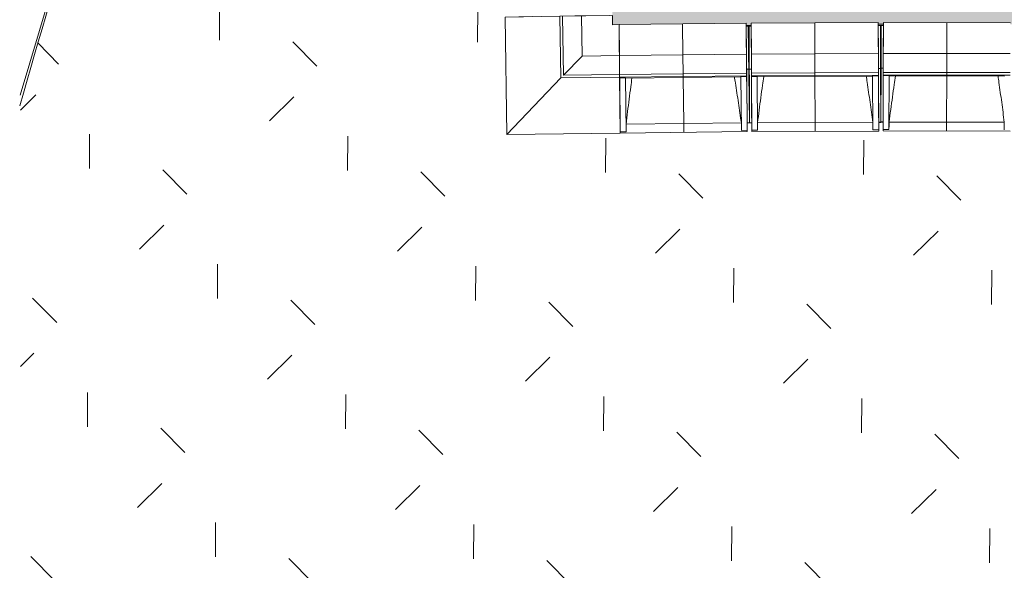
# Model space of a CAD drawing. Header units: centimetres. Extents: x -3187 to 4392, y -3706 to 602.
# Tile 2 of 26: x -2729 to -2054, y -2425 to -2049. Entities that reach past the tile are written whole.
import ezdxf

# ---------------------------------------------------------------- set-up
doc = ezdxf.new("R2010")
doc.units = ezdxf.units.CM
for name, color, linetype, lineweight in [('0-1', 7, 'Continuous', 5), ('ANNOTATIONS-1', 7, 'Continuous', 9), ('MUR', 7, 'Continuous', 9), ('OSSATURE', 7, 'Continuous', 9), ('SOL', 7, 'Continuous', 9), ('Z', 7, 'Continuous', 9)]:
    doc.layers.add(name, color=color, linetype=linetype, lineweight=lineweight)
for name, color, linetype, lineweight, true_color in [('A-FLOR-PATT-1', 7, 'Continuous', 5, 0xf4f4f4), ('AB1_MAC-1', 7, 'Continuous', 9, 0xaaaaaa), ('AB3_VEGETATION_pelouse_contour-1', 7, 'Continuous', 9, 0xaaaaaa), ('AB3_VEGETATION_pelouse_surface-1', 7, 'Continuous', 9, 0xaaaaaa), ('MUR-1', 5, 'Continuous', 9, 0x0000ff), ('OSSATURE-1', 5, 'Continuous', 9, 0x0000ff)]:
    doc.layers.add(name, color=color, linetype=linetype, lineweight=lineweight, true_color=true_color)

# ---------------------------------------------------------------- blocks, each defined once
blk = doc.blocks.new('B02_ARC_rvt-1-2021_015_1011_ARC_1_100_Aménagement extérieur Etat projeté')
at = {"layer": 'A-FLOR-PATT-1'}
blk.add_hatch(color=256, dxfattribs=at).paths.add_polyline_path([(-808.23, -2115.47), (-741.81, -1482.43), (-758.23, -1480.81), (-807.21, -1475.99), (-807.21, -1474.42), (-809.61, -1474.19), (-809.74, -1475.6), (-896.38, -1467.62), (-896.38, -1466.44), (-898.82, -1466.23), (-898.95, -1467.27), (-985.6, -1459.89), (-985.6, -1458.97), (-988.07, -1458.77), (-988.13, -1459.53), (-1074.86, -1452.71), (-1074.86, -1452.18), (-1077.37, -1452), (-1077.4, -1452.36), (-1164.17, -1446.1), (-1164.17, -1445.79), (-1280.92, -1438.31), (-1401.53, -1431.41), (-1441.74, -1429.46), (-1542.26, -1424.71), (-1682.98, -1419.33), (-1803.6, -1415.77), (-1933.54, -1413.38), (-1969.36, -1412.9), (-1969.36, -1412.45), (-1971.92, -1412.42), (-1971.92, -1412.72), (-2058.92, -1412.12), (-2058.92, -1411.31), (-2061.47, -1411.28), (-2061.47, -1411.96), (-2148.47, -1411.96), (-2148.47, -1410.9), (-2151.03, -1410.89), (-2151.03, -1411.79), (-2238.02, -1412.32), (-2238.15, -1410.88), (-2240.6, -1410.89), (-2240.58, -1412.19), (-2332.45, -1413.36), (-2331.03, -1505.65), (-2333.06, -1505.68), (-2333.02, -1508.68), (-2330.99, -1508.65), (-2329.65, -1595.64), (-2331.68, -1595.67), (-2331.64, -1598.67), (-2329.6, -1598.64), (-2328.27, -1685.63), (-2330.3, -1685.66), (-2330.26, -1688.66), (-2328.22, -1688.63), (-2326.89, -1775.62), (-2328.92, -1775.65), (-2328.88, -1778.65), (-2326.84, -1778.62), (-2325.51, -1865.6), (-2327.54, -1865.64), (-2327.5, -1868.64), (-2325.46, -1868.6), (-2324.13, -1955.59), (-2326.16, -1955.63), (-2326.11, -1958.63), (-2324.08, -1958.59), (-2322.65, -2051.95), (-2231.21, -2050.89), (-2230.97, -2052.56), (-2227.67, -2052.51), (-2227.68, -2050.88), (-2140.68, -2050.48), (-2140.58, -2051.81), (-2137.15, -2051.79), (-2137.14, -2050.39), (-2050.14, -2050.59), (-2050.14, -2051.67), (-2046.62, -2051.68), (-2046.61, -2050.61), (-1959.62, -2051.4), (-1959.62, -2052.13), (-1956.25, -2052.17), (-1956.24, -2051.45), (-1869.25, -2052.85), (-1869.25, -2053.34), (-1865.79, -2053.39), (-1865.78, -2052.92), (-1778.81, -2054.93), (-1778.81, -2055.28), (-1775.35, -2055.36), (-1775.34, -2055.02), (-1662.88, -2058.56), (-1562.36, -2062.47), (-1481.95, -2066.04), (-1361.33, -2072.51), (-1240.71, -2080.16), (-1140.19, -2087.39), (-1054.47, -2094.32), (-1054.27, -2091.88), (-1029.35, -2093.95), (-1029.55, -2097.1), (-809.27, -2115.38)])
at = {"layer": 'MUR'}
for p, q in [((-2231.19, -2052.89), (-2227.67, -2052.86)), ((-2229.17, -2052.87), (-2229.69, -2052.87)), ((-2140.67, -2052.44), (-2137.15, -2052.44)), ((-2138.65, -2052.44), (-2139.17, -2052.44))]:
    blk.add_line(p, q, dxfattribs=at)
at = {"layer": 'SOL'}
for p, q in [((-2227.67, -2052.43), (-2231.19, -2052.47)), ((-2231.19, -2052.47), (-2227.67, -2052.43)), ((-2137.15, -2051.66), (-2140.67, -2051.67)), ((-2140.67, -2051.67), (-2137.15, -2051.66))]:
    blk.add_line(p, q, dxfattribs=at)
blk = doc.blocks.new('20_MUR PREFA_01 - MODULE_01 B-3165811-2021_015_1011_ARC_1_100_Aménagement extérieur Etat projeté')
at = {"layer": 'Z'}
for p, q in [((0, 72.21), (0, 66.14)), ((0, 66.14), (0, 34.62)), ((0, 34.62), (0, 33.97)), ((0, 33.97), (0, 32.17)), ((0, 32.17), (0, 19.17)), ((0, 19.17), (0, -2.03))]:
    blk.add_line(p, q, dxfattribs=at)
blk = doc.blocks.new('Murs 5 - Murs 1-3191041-2021_015_1011_ARC_1_100_Aménagement extérieur Etat projeté')
at = {"layer": 'MUR'}
for p, q in [((-2396.2, -2046.71), (-2358.74, -2046.14)), ((-2396.2, -2046.71), (-2377.8, -2046.43)), ((-2394.97, -2127.04), (-2396.2, -2046.71)), ((-2324.78, -2045.61), (-2358.74, -2046.14)), ((-2358.74, -2046.14), (-2358.09, -2088.37)), ((-2356.94, -2046.11), (-2324.78, -2045.61)), ((-2343.94, -2045.91), (-2356.94, -2046.11)), ((-2356.32, -2086.55), (-2356.94, -2046.11)), ((-2324.78, -2045.61), (-2348.58, -2045.98)), ((-2348.58, -2045.98), (-2324.78, -2045.61)), ((-2322.75, -2045.58), (-2343.94, -2045.91)), ((-2343.94, -2045.91), (-2343.52, -2073.4)), ((-2322.65, -2051.95), (-2322.75, -2045.58)), ((-2318.21, -2051.9), (-2322.65, -2051.95)), ((-2317.96, -2073.1), (-2318.21, -2051.9)), ((-2317.91, -2077.73), (-2318.18, -2053.9)), ((-2318.18, -2053.9), (-2317.91, -2077.73)), ((-2318.18, -2053.9), (-2317.81, -2086.1)), ((-2317.79, -2087.9), (-2318.18, -2053.9)), ((-2356.32, -2086.55), (-2343.52, -2073.4)), ((-2343.52, -2073.4), (-2317.96, -2073.1)), ((-2317.81, -2086.1), (-2317.96, -2073.1)), ((-2358.09, -2088.37), (-2394.97, -2127.04)), ((-2358.09, -2088.37), (-2317.79, -2087.9)), ((-2317.81, -2086.1), (-2356.32, -2086.55)), ((-2317.34, -2126.13), (-2317.79, -2087.9)), ((-2317.54, -2108.96), (-2317.34, -2126.13)), ((-2317.34, -2126.13), (-2394.97, -2127.04))]:
    blk.add_line(p, q, dxfattribs=at)
blk = doc.blocks.new('B02_DC_STR_rvt-1-2021_015_1011_ARC_1_100_Aménagement extérieur Etat projeté')
at = {"layer": 'ANNOTATIONS-1'}
for p, q in [((-2229.37, -2079.99), (-2229.04, -2079.98)), ((-2139.04, -2080.03), (-2138.71, -2080.03)), ((-2227.36, -2119.05), (-2230.42, -2119.08)), ((-2137.3, -2118.64), (-2140.36, -2118.64))]:
    blk.add_line(p, q, dxfattribs=at)
at = {"layer": 'OSSATURE'}
for p, q in [((-2318.21, -2051.9), (-2231.21, -2050.89)), ((-2317.96, -2073.1), (-2318.21, -2051.9)), ((-2317.84, -2083.33), (-2318.18, -2053.93)), ((-2231.21, -2050.89), (-2230.97, -2072.09)), ((-2230.85, -2082.32), (-2231.19, -2053.03)), ((-2229.69, -2053.01), (-2229.35, -2082.3)), ((-2229.03, -2082.32), (-2229.17, -2053.01)), ((-2227.68, -2050.88), (-2140.68, -2050.48)), ((-2227.58, -2072.08), (-2227.68, -2050.88)), ((-2227.53, -2082.31), (-2227.67, -2052.99)), ((-2140.68, -2050.48), (-2140.58, -2071.67)), ((-2140.53, -2081.91), (-2140.67, -2052.58)), ((-2139.17, -2052.58), (-2139.03, -2081.9)), ((-2138.72, -2081.82), (-2138.65, -2052.58)), ((-2137.22, -2081.82), (-2137.15, -2052.58)), ((-2137.19, -2071.59), (-2137.14, -2050.39)), ((-2137.14, -2050.39), (-2050.14, -2050.59)), ((-2317.96, -2073.1), (-2230.97, -2072.09)), ((-2317.81, -2086.1), (-2317.96, -2073.32)), ((-2317.91, -2077.73), (-2317.92, -2076.67)), ((-2317.92, -2076.67), (-2317.89, -2078.97)), ((-2230.97, -2072.09), (-2230.81, -2085.09)), ((-2230.9, -2077.96), (-2230.92, -2075.66)), ((-2230.92, -2075.66), (-2230.91, -2076.72)), ((-2230.91, -2076.72), (-2230.79, -2086.89)), ((-2227.58, -2072.08), (-2140.58, -2071.67)), ((-2227.52, -2085.08), (-2227.58, -2072.08)), ((-2227.56, -2076.71), (-2227.56, -2075.65)), ((-2227.56, -2075.65), (-2227.55, -2077.95)), ((-2227.51, -2086.88), (-2227.56, -2076.71)), ((-2140.58, -2071.67), (-2140.52, -2084.67)), ((-2140.55, -2077.54), (-2140.56, -2075.24)), ((-2140.56, -2075.24), (-2140.56, -2076.31)), ((-2140.56, -2076.31), (-2140.51, -2086.47)), ((-2137.23, -2086.39), (-2137.2, -2076.22)), ((-2137.22, -2084.59), (-2137.19, -2071.59)), ((-2137.2, -2075.16), (-2137.21, -2077.46)), ((-2137.2, -2076.22), (-2137.2, -2075.16)), ((-2137.19, -2071.59), (-2050.19, -2071.78)), ((-2317.79, -2087.9), (-2317.91, -2077.73)), ((-2317.89, -2078.97), (-2317.81, -2086.1)), ((-2317.83, -2084.58), (-2317.84, -2083.33)), ((-2230.81, -2085.09), (-2230.9, -2077.96)), ((-2229.35, -2082.3), (-2230.85, -2082.32)), ((-2230.85, -2082.32), (-2230.83, -2083.57)), ((-2230.83, -2083.57), (-2230.49, -2113.42)), ((-2229.35, -2082.3), (-2228.92, -2118.99)), ((-2227.53, -2082.31), (-2229.03, -2082.32)), ((-2228.86, -2119.01), (-2229.03, -2082.32)), ((-2227.55, -2077.95), (-2227.52, -2085.08)), ((-2227.52, -2083.56), (-2227.53, -2082.31)), ((-2227.38, -2113.41), (-2227.52, -2083.56)), ((-2140.52, -2084.67), (-2140.55, -2077.54)), ((-2139.03, -2081.9), (-2140.53, -2081.91)), ((-2140.53, -2081.91), (-2140.53, -2083.15)), ((-2140.53, -2083.15), (-2140.39, -2113)), ((-2139.03, -2081.9), (-2138.86, -2118.59)), ((-2138.8, -2118.51), (-2138.72, -2081.82)), ((-2137.22, -2081.82), (-2138.72, -2081.82)), ((-2137.29, -2112.92), (-2137.22, -2083.07)), ((-2137.21, -2077.46), (-2137.22, -2084.59)), ((-2137.22, -2083.07), (-2137.22, -2081.82)), ((-2317.48, -2114.43), (-2317.83, -2084.58)), ((-2230.81, -2085.09), (-2317.81, -2086.1)), ((-2317.79, -2087.9), (-2230.79, -2086.89)), ((-2317.78, -2088.31), (-2317.79, -2087.9)), ((-2313.78, -2088.27), (-2317.78, -2088.31)), ((-2313.78, -2088.29), (-2317.78, -2088.33)), ((-2317.35, -2125.23), (-2317.78, -2088.33)), ((-2313.78, -2088.29), (-2313.78, -2088.27)), ((-2313.35, -2125.18), (-2313.78, -2088.29)), ((-2313.77, -2088.5), (-2234.79, -2087.59)), ((-2230.79, -2087.3), (-2234.79, -2087.35)), ((-2230.79, -2087.32), (-2234.79, -2087.37)), ((-2234.79, -2087.35), (-2234.79, -2087.37)), ((-2234.79, -2087.37), (-2234.36, -2124.27)), ((-2230.79, -2086.89), (-2230.79, -2087.3)), ((-2230.79, -2087.3), (-2230.79, -2087.32)), ((-2230.79, -2087.32), (-2230.36, -2124.22)), ((-2140.52, -2084.67), (-2227.52, -2085.08)), ((-2227.51, -2086.88), (-2140.51, -2086.47)), ((-2227.51, -2087.3), (-2227.51, -2086.88)), ((-2223.5, -2087.28), (-2227.51, -2087.3)), ((-2223.51, -2087.3), (-2227.51, -2087.31)), ((-2227.33, -2124.21), (-2227.51, -2087.31)), ((-2223.51, -2087.3), (-2223.5, -2087.28)), ((-2223.33, -2124.19), (-2223.51, -2087.3)), ((-2223.5, -2087.51), (-2144.51, -2087.14)), ((-2140.51, -2086.89), (-2144.51, -2086.91)), ((-2140.51, -2086.91), (-2144.51, -2086.93)), ((-2144.51, -2086.91), (-2144.51, -2086.93)), ((-2144.51, -2086.93), (-2144.34, -2123.83)), ((-2140.51, -2086.47), (-2140.51, -2086.89)), ((-2140.51, -2086.89), (-2140.51, -2086.91)), ((-2140.51, -2086.91), (-2140.34, -2123.81)), ((-2137.31, -2123.72), (-2137.23, -2086.82)), ((-2137.23, -2086.8), (-2137.23, -2086.39)), ((-2137.23, -2086.39), (-2050.23, -2086.58)), ((-2137.23, -2086.82), (-2137.23, -2086.8)), ((-2133.22, -2086.81), (-2137.23, -2086.8)), ((-2133.23, -2086.83), (-2137.23, -2086.82)), ((-2050.22, -2084.78), (-2137.22, -2084.59)), ((-2133.31, -2123.73), (-2133.23, -2086.83)), ((-2133.23, -2086.83), (-2133.22, -2086.81)), ((-2133.22, -2087.05), (-2054.23, -2087.23)), ((-2317.41, -2120.02), (-2317.48, -2114.43)), ((-2230.49, -2113.42), (-2230.42, -2119.01)), ((-2227.36, -2119), (-2227.38, -2113.41)), ((-2140.39, -2113), (-2140.36, -2118.6)), ((-2137.3, -2118.51), (-2137.29, -2112.92)), ((-2317.41, -2120.08), (-2317.34, -2126.13)), ((-2313.39, -2120.03), (-2234.44, -2119.11)), ((-2230.36, -2124.22), (-2234.36, -2124.27)), ((-2234.36, -2124.27), (-2234.36, -2124.24)), ((-2230.35, -2125.12), (-2230.42, -2119.08)), ((-2230.42, -2119.22), (-2228.92, -2119.2)), ((-2230.36, -2124.19), (-2230.35, -2125.12)), ((-2228.92, -2119.06), (-2228.92, -2119.2)), ((-2228.92, -2119.2), (-2228.92, -2119.06)), ((-2228.86, -2119.22), (-2228.86, -2119.06)), ((-2228.86, -2119.22), (-2227.36, -2119.21)), ((-2227.36, -2119.05), (-2227.33, -2125.12)), ((-2223.33, -2124.19), (-2227.33, -2124.21)), ((-2227.33, -2125.12), (-2227.33, -2124.19)), ((-2223.33, -2119.04), (-2144.38, -2118.67)), ((-2223.33, -2124.17), (-2223.33, -2124.19)), ((-2144.34, -2123.83), (-2144.34, -2123.8)), ((-2140.34, -2123.81), (-2144.34, -2123.83)), ((-2140.33, -2124.71), (-2140.36, -2118.64)), ((-2140.36, -2118.81), (-2138.86, -2118.8)), ((-2140.34, -2123.79), (-2140.33, -2124.71)), ((-2138.86, -2118.64), (-2138.86, -2118.8)), ((-2138.8, -2118.64), (-2138.8, -2118.72)), ((-2138.8, -2118.72), (-2138.8, -2118.64)), ((-2138.8, -2118.72), (-2137.3, -2118.72)), ((-2137.3, -2118.64), (-2137.31, -2124.63)), ((-2137.31, -2124.63), (-2137.31, -2123.7)), ((-2133.31, -2123.73), (-2137.31, -2123.72)), ((-2133.31, -2123.71), (-2133.31, -2123.73)), ((-2133.27, -2118.57), (-2054.32, -2118.75)), ((-2054.31, -2123.91), (-2054.31, -2123.88)), ((-2313.35, -2125.18), (-2317.35, -2125.23)), ((-2317.34, -2126.13), (-2317.35, -2125.2)), ((-2317.34, -2126.13), (-2230.35, -2125.12)), ((-2313.35, -2125.16), (-2313.35, -2125.18)), ((-2227.33, -2125.12), (-2140.33, -2124.71)), ((-2137.31, -2124.63), (-2050.31, -2124.82))]:
    blk.add_line(p, q, dxfattribs=at)
at = {"layer": 'OSSATURE', "flags": 128}
for points in [[(-2313.78, -2088.27), (-2313.78, -2088.39), (-2313.77, -2088.5)], [(-2234.79, -2087.59), (-2234.79, -2087.47), (-2234.79, -2087.35)], [(-2223.5, -2087.28), (-2223.5, -2087.4), (-2223.5, -2087.51)], [(-2144.51, -2087.14), (-2144.51, -2087.03), (-2144.51, -2086.91)], [(-2133.22, -2086.81), (-2133.22, -2086.93), (-2133.22, -2087.05)], [(-2313.39, -2120.03), (-2313.38, -2121.05), (-2313.37, -2122.08), (-2313.37, -2123.1), (-2313.36, -2124.13), (-2313.35, -2125.16)], [(-2234.36, -2124.24), (-2234.38, -2123.21), (-2234.39, -2122.19), (-2234.41, -2121.16), (-2234.43, -2120.13), (-2234.44, -2119.11)], [(-2223.33, -2119.04), (-2223.33, -2120.06), (-2223.33, -2121.09), (-2223.33, -2122.12), (-2223.33, -2123.14), (-2223.33, -2124.17)], [(-2144.34, -2123.8), (-2144.35, -2122.77), (-2144.36, -2121.75), (-2144.37, -2120.72), (-2144.37, -2119.69), (-2144.38, -2118.67)], [(-2133.27, -2118.57), (-2133.28, -2119.6), (-2133.29, -2120.63), (-2133.29, -2121.65), (-2133.3, -2122.68), (-2133.31, -2123.71)], [(-2054.31, -2123.88), (-2054.32, -2122.86), (-2054.32, -2121.83), (-2054.32, -2120.8), (-2054.32, -2119.78), (-2054.32, -2118.75)]]:
    blk.add_lwpolyline(points, dxfattribs=at)
at = {"layer": 'OSSATURE'}
for points, knots in [([(-2309.38, -2088.45), (-2309.65, -2090.42), (-2310.3, -2095.25), (-2311.67, -2105.77), (-2312.72, -2114.32), (-2313.39, -2120.03)], [0.487154, 0.487154, 0.487154, 0.487154, 0.5833333, 0.7222222, 1, 1, 1, 1]), ([(-2234.44, -2119.11), (-2235.09, -2114.56), (-2236.08, -2107.74), (-2237.45, -2098.65), (-2238.38, -2092.69), (-2238.96, -2089.01), (-2239.19, -2087.6)], [0, 0, 0, 0, 0.2222222, 0.3333333, 0.4444444, 0.5134097, 0.5134097, 0.5134097, 0.5134097]), ([(-2219.11, -2087.49), (-2219.39, -2089.46), (-2220.07, -2094.28), (-2221.52, -2104.79), (-2222.62, -2113.34), (-2223.33, -2119.04)], [0.487154, 0.487154, 0.487154, 0.487154, 0.5833333, 0.7222222, 1, 1, 1, 1]), ([(-2144.38, -2118.67), (-2144.99, -2114.11), (-2145.94, -2107.28), (-2147.25, -2098.19), (-2148.13, -2092.22), (-2148.69, -2088.54), (-2148.91, -2087.13)], [0, 0, 0, 0, 0.2222222, 0.3333333, 0.4444444, 0.5134097, 0.5134097, 0.5134097, 0.5134097]), ([(-2128.83, -2087.06), (-2129.13, -2089.03), (-2129.84, -2093.84), (-2131.36, -2104.34), (-2132.52, -2112.88), (-2133.27, -2118.57)], [0.487154, 0.487154, 0.487154, 0.487154, 0.5833333, 0.7222222, 1, 1, 1, 1]), ([(-2054.32, -2118.75), (-2054.9, -2114.19), (-2055.8, -2107.36), (-2057.04, -2098.25), (-2057.89, -2092.28), (-2058.42, -2088.59), (-2058.63, -2087.18)], [0, 0, 0, 0, 0.2222222, 0.3333333, 0.4444444, 0.5134097, 0.5134097, 0.5134097, 0.5134097])]:
    blk.add_open_spline(points, degree=3, knots=knots, dxfattribs=at)
at = {"layer": 'SOL'}
for p, q in [((-2229.69, -2053.01), (-2228.92, -2118.99)), ((-2228.86, -2119.01), (-2229.17, -2053.01)), ((-2139.17, -2052.58), (-2138.86, -2118.59)), ((-2138.8, -2118.51), (-2138.65, -2052.58)), ((-2228.92, -2118.99), (-2230.42, -2119.01)), ((-2230.42, -2119.08), (-2227.36, -2119.05)), ((-2228.86, -2119.06), (-2230.42, -2119.08)), ((-2230.42, -2119.08), (-2228.92, -2119.06)), ((-2228.92, -2119.06), (-2230.42, -2119.08)), ((-2227.36, -2119), (-2228.86, -2119.01)), ((-2228.86, -2119.06), (-2227.36, -2119.05)), ((-2138.86, -2118.59), (-2140.36, -2118.6)), ((-2140.36, -2118.64), (-2137.3, -2118.64)), ((-2140.36, -2118.64), (-2138.86, -2118.64)), ((-2137.3, -2118.64), (-2138.86, -2118.64)), ((-2137.3, -2118.51), (-2138.8, -2118.51)), ((-2137.3, -2118.64), (-2138.8, -2118.64)), ((-2138.8, -2118.64), (-2137.3, -2118.64))]:
    blk.add_line(p, q, dxfattribs=at)
at = {"layer": 'MUR-1'}
blk.add_blockref('Murs 5 - Murs 1-3191041-2021_015_1011_ARC_1_100_Aménagement extérieur Etat projeté', (0, 0), dxfattribs=at)
at = {"layer": 'OSSATURE-1'}
for p, rotation in [((-2274.68, -2053.43), 180.6653118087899), ((-2184.17, -2052.71), 180.2680427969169), ((-2093.65, -2052.52), 179.8707737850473)]:
    blk.add_blockref('20_MUR PREFA_01 - MODULE_01 B-3165811-2021_015_1011_ARC_1_100_Aménagement extérieur Etat projeté', p, dxfattribs=dict(at, rotation=rotation))
blk = doc.blocks.new('site_dwg-305339-2021_015_1011_ARC_1_100_Aménagement extérieur Etat projeté')
at = {"layer": 'AB3_VEGETATION_pelouse_surface-1'}
h = blk.add_hatch(dxfattribs=at)
h.set_pattern_fill('FP_2', color=256, style=0, pattern_type=2)
h.set_pattern_definition([(89.567, (-40318099.34, -17074163.435), (-87.71750986, 89.0534421), [23.437, -153.339]), (44.567, (-40318099.34, -17074163.43), (-87.71785487, 89.05379237), [23.438, -101.563]), (134.567, (-40318099.34, -17074163.43), (-89.05379237, -87.71785487), [23.437, -101.562])])
h.paths.add_polyline_path([(29872, 16486.8), (29942.15, 16486.81), (29946.26, 16505.19), (29950.52, 16528.09), (29953.94, 16551.13), (29956.79, 16577.14), (29958.58, 16603.23), (29959.31, 16629.38), (29958.97, 16655.54), (29957.58, 16681.66), (29955.12, 16707.71), (29950.88, 16723.33), (29945.45, 16738.57), (29938.87, 16753.36), (29931.17, 16767.59), (29922.39, 16781.19), (29912.6, 16794.08), (29901.85, 16806.18), (29890.2, 16817.41), (29877.72, 16827.72), (29864.48, 16837.03), (29850.57, 16845.3), (29836.06, 16852.48), (29821.05, 16858.52), (29805.61, 16863.39), (29789.85, 16867.06), (29778.09, 16868.86), (29775.69, 16861.72), (29770.38, 16863.5), (29769.59, 16860.6), (29774.74, 16858.88), (29747.05, 16776.4), (29741.59, 16778.23), (29740.63, 16775.39), (29746.09, 16773.56), (29718.41, 16691.08), (29712.79, 16692.95), (29711.83, 16690.12), (29717.45, 16688.24), (29665.38, 16533.11), (29508.92, 16584.6), (29510.6, 16590.41), (29507.91, 16591.14), (29506.1, 16585.52), (29423.27, 16612.12), (29425.08, 16617.75), (29422.19, 16618.56), (29420.45, 16613.02), (29337.43, 16639.03), (29339.16, 16644.81), (29336.33, 16645.55), (29334.61, 16639.9), (29251.4, 16665.31), (29253.12, 16670.96), (29250.22, 16671.73), (29248.57, 16666.17), (29165.18, 16690.98), (29166.8, 16696.79), (29163.99, 16697.48), (29162.34, 16691.81), (29078.78, 16716.02), (29080.42, 16721.7), (29077.51, 16722.43), (29075.94, 16716.84), (28992.2, 16740.45), (28993.71, 16746.29), (28990.92, 16746.94), (28989.35, 16741.24), (28967.86, 16747.14), (28911.34, 16532.47), (28899.47, 16535.55), (28890.24, 16499.81), (28387.71, 16629.98), (28441.47, 16880.25), (28378.1, 16894.71), (28379.41, 16900.47), (28376.45, 16901), (28375.21, 16895.35), (28290.25, 16914.1), (28291.55, 16919.96), (28288.57, 16920.4), (28287.36, 16914.72), (28202.27, 16932.86), (28203.35, 16938.67), (28200.54, 16939.14), (28199.37, 16933.45), (28114.16, 16950.98), (28115.37, 16956.86), (28112.39, 16957.27), (28111.26, 16951.55), (28025.92, 16968.47), (28027.07, 16974.26), (28024.1, 16974.75), (28023.01, 16969.02), (27937.55, 16985.32), (27938.68, 16991.22), (27935.7, 16991.61), (27934.64, 16985.86), (27849.07, 17001.54), (27850.13, 17007.35), (27847.18, 17007.84), (27846.16, 17002.06), (27760.47, 17017.13), (27761.51, 17023.04), (27758.53, 17023.41), (27757.56, 17017.62), (27671.76, 17032.07), (27672.75, 17037.9), (27669.78, 17038.37), (27668.84, 17032.54), (27582.95, 17046.38), (27583.89, 17052.21), (27580.93, 17052.66), (27580.03, 17046.83), (27494.04, 17060.05), (27494.95, 17065.99), (27491.97, 17066.32), (27491.11, 17060.48), (27405.03, 17073.08), (27405.89, 17078.93), (27402.92, 17079.34), (27402.1, 17073.49), (27315.93, 17085.47), (27316.76, 17091.43), (27313.77, 17091.71), (27313, 17085.86), (27226.77, 17097.45), (27227.52, 17103.08), (27224.54, 17103.47), (27223.81, 17097.59), (27137.48, 17108.33), (27138.22, 17114.31), (27135.22, 17114.54), (27134.54, 17108.68), (27048.13, 17118.8), (27048.82, 17124.67), (27045.84, 17125.04), (27045.19, 17119.13), (26958.71, 17128.63), (26959.37, 17134.62), (26956.37, 17134.81), (26955.77, 17128.93), (26869.22, 17137.81), (26869.82, 17143.69), (26866.84, 17144.03), (26866.28, 17138.09), (26779.67, 17146.35), (26780.05, 17152.37), (26777.24, 17152.49), (26776.72, 17146.61), (26690.06, 17154.25), (26690.58, 17160.13), (26687.59, 17160.45), (26687.11, 17154.49), (26600.4, 17161.5), (26600.88, 17167.52), (26597.87, 17167.52), (26597.45, 17161.72), (26510.68, 17168.11), (26511.11, 17174), (26508.11, 17174.09), (26507.73, 17168.31), (26344.84, 17179.13), (26355.29, 17344.82), (26361.03, 17344.46), (26361.02, 17347.47), (26355.29, 17347.83), (26360.86, 17434.65), (26366.59, 17434.29), (26366.59, 17437.3), (26360.86, 17437.65), (26366.43, 17524.47), (26372.16, 17524.12), (26372.16, 17527.13), (26366.43, 17527.48), (26371.99, 17614.3), (26377.72, 17613.95), (26377.72, 17616.95), (26371.99, 17617.31), (26377.56, 17704.13), (26383.29, 17703.77), (26383.29, 17706.78), (26377.56, 17707.14), (26383.13, 17793.96), (26388.86, 17793.6), (26388.86, 17796.61), (26383.13, 17796.96), (26388.7, 17883.79), (26394.43, 17883.54), (26394.42, 17885.91), (26388.7, 17886.33), (26390.41, 17909.27), (26467.99, 17903.48), (26702.2, 17929.71), (26710.26, 18023.74), (26626.25, 18030.33), (26626.72, 18036.35), (26624.12, 18036.35), (26623.7, 18030.52), (26536.93, 18036.84), (26537.34, 18042.62), (26534.24, 18042.91), (26533.85, 18036.94), (26447.04, 18042.55), (26447.42, 18048.56), (26444.38, 18048.74), (26444.04, 18042.73), (26357.18, 18047.74), (26357.53, 18053.74), (26354.58, 18053.72), (26354.28, 18047.9), (26267.39, 18052.3), (26267.69, 18058.19), (26264.71, 18058.4), (26264.45, 18052.44), (26177.53, 18056.24), (26177.57, 18062.24), (26174.79, 18062.12), (26174.58, 18056.36), (26087.64, 18059.55), (26087.67, 18065.46), (26084.86, 18065.62), (26084.69, 18059.65), (25997.73, 18062.25), (25997.75, 18068.24), (25994.91, 18068.2), (25994.77, 18062.33), (25907.8, 18064.32), (25907.82, 18070.22), (25904.94, 18070.35), (25904.84, 18064.38), (25817.86, 18065.77), (25817.87, 18071.75), (25815.05, 18071.69), (25814.99, 18065.8), (25728, 18066.72), (25728, 18072.49), (25724.99, 18072.58), (25724.98, 18066.6), (25637.98, 18066.78), (25637.98, 18072.77), (25634.93, 18072.6), (25634.95, 18066.7), (25547.96, 18066.28), (25547.78, 18072.18), (25544.87, 18072.29), (25544.93, 18066.27), (25380.32, 18064.33), (25377.73, 18231.64), (25383.65, 18231.93), (25383.61, 18234.74), (25377.68, 18234.64), (25376.33, 18321.63), (25382.26, 18321.92), (25382.21, 18324.72), (25376.28, 18324.63), (25374.93, 18411.62), (25380.86, 18411.91), (25380.82, 18414.71), (25374.89, 18414.62), (25373.54, 18501.61), (25379.46, 18501.89), (25379.42, 18504.7), (25373.49, 18504.61), (25372.14, 18591.6), (25378.07, 18591.88), (25378.02, 18594.69), (25372.1, 18594.6), (25370.75, 18681.59), (25376.67, 18681.87), (25376.63, 18684.68), (25370.7, 18684.59), (25369.08, 18789.14), (25360.74, 18788.53), (25342.1, 18788.16), (25323.47, 18788.8), (25304.9, 18790.43), (25286.44, 18793.06), (25261.13, 18727.11), (25286.5, 18632.5), (25228.4, 18639.59), (25217.62, 18610.47), (25184.87, 18518.56), (25153.23, 18426.27), (25122.71, 18333.6), (25093.31, 18240.57), (25065.03, 18147.19), (25046.93, 18084.73), (25047.14, 16906.16), (26328.15, 16486.19), (29870.61, 16486.8)])
at = {"layer": 'AB1_MAC-1', "flags": 128}
blk.add_lwpolyline([(25046.93, 18091.03), (25100.57, 18270.7), (25179.67, 18507.61), (25228.36, 18639.59)], dxfattribs=at)
at = {"layer": 'AB3_VEGETATION_pelouse_contour-1'}
blk.add_arc((32814.61, 15851.41), 8082.49, 159.820213, 163.966714, dxfattribs=at)

msp = doc.modelspace()

# ---------------------------------------------------------------- block references
at = {"layer": '0-1'}
for name in ['B02_ARC_rvt-1-2021_015_1011_ARC_1_100_Aménagement extérieur Etat projeté', 'B02_DC_STR_rvt-1-2021_015_1011_ARC_1_100_Aménagement extérieur Etat projeté']:
    msp.add_blockref(name, (0, 0), dxfattribs=at)
at = {"layer": 'AB1_MAC-1', "rotation": 359.9901930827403}
msp.add_blockref('site_dwg-305339-2021_015_1011_ARC_1_100_Aménagement extérieur Etat projeté', (-27778.38, -20187.02), dxfattribs=at)

doc.saveas('drawing.dxf')
